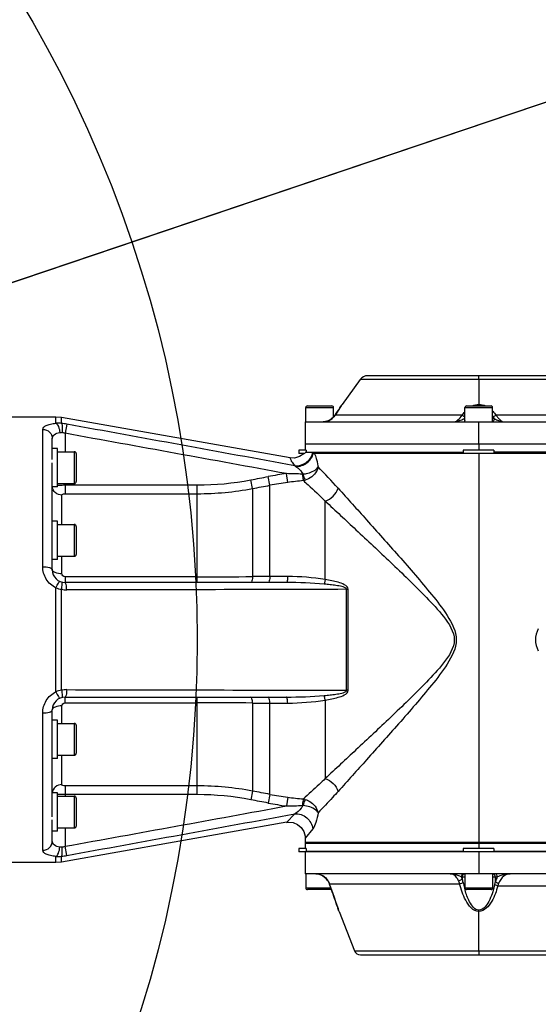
# Model space of a CAD drawing. Header units: millimetres. Extents: x 0 to 5945, y 0 to 4205.
# Tile 45 of 76: x 3425 to 3588, y 775 to 1084. Entities that reach past the tile are written whole.
import ezdxf

# ---------------------------------------------------------------- set-up
doc = ezdxf.new("R2010")
doc.units = ezdxf.units.MM
doc.header["$LTSCALE"] = 326.975
doc.layers.get('0').update_dxf_attribs({"linetype": 'CONTINUOUS'})
for name, color, linetype in [('204101000019_DXF_DIMENSION', 7, 'CONTINUOUS'), ('204101000019DXF_CONTINUOUS_LINE', 7, 'CONTINUOUS'), ('304102000041DXF_CONTINUOUS_LINE', 7, 'CONTINUOUS'), ('304102000042DXF_CONTINUOUS_LINE', 7, 'CONTINUOUS'), ('304102000044DXF_CONTINUOUS_LINE', 7, 'CONTINUOUS'), ('304106000033DXF_CONTINUOUS_LINE', 7, 'CONTINUOUS'), ('501023000065DXF_CONTINUOUS_LINE', 7, 'CONTINUOUS'), ('501023000132DXF_CONTINUOUS_LINE', 7, 'CONTINUOUS'), ('504021000002DXF_CONTINUOUS_LINE', 7, 'CONTINUOUS')]:
    doc.layers.add(name, color=color, linetype=linetype)
doc.styles.get("Standard").update_dxf_attribs({"font": 'txt', "width": 0.7})
doc.dimstyles.new('DIMSTYLE_7', dxfattribs={"dimtxt": 17.5, "dimasz": 15, "dimexe": 1.5, "dimexo": 0, "dimtad": 1, "dimdec": 0, "dimdsep": 46, "dimtxsty": 'Standard', "dimblk": '_FILLED', "dimblk1": '_FILLED', "dimblk2": '_FILLED', "dimcen": 0.09, "dimclrt": 5, "dimazin": 2, "dimtfac": 1, "dimtdec": 0, "dimtofl": 0, "dimtmove": 0, "dimatfit": 3, "dimldrblk": '_FILLED', "dimfxl": 1, "dimtolj": 1, "dimarcsym": 0})

# ---------------------------------------------------------------- blocks, each defined once
blk = doc.blocks.new('_FILLED')
at = {"color": 0, "linetype": 'ByBlock'}
blk.add_solid([(0, 0), (-1, 0.117), (-1, -0.117)], dxfattribs=at)
blk = doc.blocks.new('*D24')
at = {"layer": '204101000019_DXF_DIMENSION', "color": 2, "linetype": 'Continuous', "transparency": 16777216}
for p, q in [((3090.57, 889.52), (4581.62, 1393.82)), ((4455.29, 1351.1), (3090.57, 889.52)), ((4455.29, 1351.1), (4455.29, 1351.1))]:
    blk.add_line(p, q, dxfattribs=at)
at = {"layer": '204101000019_DXF_DIMENSION', "color": 2, "linetype": 'Continuous', "transparency": 16777216, "xscale": 15, "yscale": 15, "zscale": 15, "rotation": 198.6864967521}
blk.add_blockref('_FILLED', (4455.29, 1351.1), dxfattribs=at)

msp = doc.modelspace()

# ---------------------------------------------------------------- linework, layer by layer
at = {"layer": '204101000019DXF_CONTINUOUS_LINE', "color": 2, "linetype": 'Continuous'}
msp.add_circle((3090.571, 889.52), 390, dxfattribs=at)
at = {"layer": '304102000041DXF_CONTINUOUS_LINE', "color": 7, "linetype": 'Continuous'}
for p, q in [((3436.197, 959.52), (3417.071, 959.52)), ((3437.933, 959.368), (3436.197, 959.52)), ((3509.782, 946.699), (3437.933, 959.368)), ((3435.071, 949.647), (3435.071, 952.805)), ((3514.206, 948.12), (3514.092, 947.996)), ((3514.572, 948.52), (3564.179, 948.52)), ((3656.881, 948.52), (3573.762, 948.52)), ((3435.071, 926.568), (3435.071, 945.149)), ((3435.071, 911.52), (3435.071, 919.26)), ((3508.673, 907.52), (3439.071, 907.52)), ((3439.071, 871.52), (3508.673, 871.52)), ((3435.071, 859.78), (3435.071, 867.521)), ((3435.071, 833.891), (3435.071, 852.472)), ((3435.071, 826.235), (3435.071, 829.394)), ((3508.801, 832.168), (3437.933, 819.672)), ((3508.703, 832.151), (3509.205, 832.213)), ((3514.536, 827.82), (3514.572, 827.227)), ((3514.571, 827.338), (3514.571, 825.52)), ((3996.571, 825.52), (3514.571, 825.52)), ((3436.197, 819.52), (3417.071, 819.52)), ((3437.933, 819.672), (3436.197, 819.52))]:
    msp.add_line(p, q, dxfattribs=at)
at = {"layer": '304102000041DXF_CONTINUOUS_LINE', "color": 9, "linetype": 'Continuous'}
for p, q in [((3436.197, 957.592), (3436.197, 959.52)), ((3437.933, 957.541), (3437.933, 959.368)), ((3439.592, 957.289), (3439.071, 954.41)), ((3432.071, 912.505), (3432.071, 955.639)), ((3439.071, 954.41), (3439.071, 948.647)), ((3569.071, 948.12), (3569.071, 825.52)), ((3503.455, 938.09), (3502.934, 940.824)), ((3509.027, 938.973), (3508.673, 941.737)), ((3439.071, 938.647), (3439.071, 935.428)), ((3439.071, 938.182), (3480.637, 938.182)), ((3480.637, 907.52), (3480.637, 938.182)), ((3498.002, 937.057), (3497.481, 939.783)), ((3503.455, 909.401), (3503.455, 938.09)), ((3438.071, 925.77), (3438.071, 935.009)), ((3439.071, 935.428), (3480.637, 935.428)), ((3498.002, 937.057), (3498.002, 909.381)), ((3520.821, 908.452), (3520.82, 933.117)), ((3438.071, 910.275), (3438.071, 915.77)), ((3480.637, 909.331), (3439.071, 909.331)), ((3439.071, 909.331), (3439.071, 907.52)), ((3503.455, 909.401), (3498.002, 909.381)), ((3436.197, 889.52), (3436.197, 905.837)), ((3437.933, 873.649), (3437.933, 905.391)), ((3527.553, 873.653), (3527.553, 905.388)), ((3528.074, 873.666), (3528.074, 905.374)), ((3436.197, 873.204), (3436.197, 889.52)), ((3439.071, 869.709), (3439.071, 871.52)), ((3439.071, 869.709), (3480.637, 869.709)), ((3480.637, 840.858), (3480.637, 871.52)), ((3498.002, 869.659), (3498.002, 841.983)), ((3498.002, 869.659), (3503.455, 869.639)), ((3503.455, 840.951), (3503.455, 869.639)), ((3520.818, 870.588), (3520.82, 845.923)), ((3432.071, 823.401), (3432.071, 866.535)), ((3438.071, 863.27), (3438.071, 868.765)), ((3438.071, 844.031), (3438.071, 853.27)), ((3480.637, 843.612), (3439.071, 843.612)), ((3439.071, 843.612), (3439.071, 840.394)), ((3498.002, 841.983), (3497.481, 839.257)), ((3480.637, 840.858), (3439.071, 840.858)), ((3503.455, 840.951), (3502.934, 838.217)), ((3509.027, 840.067), (3508.673, 837.304)), ((3511.24, 834.841), (3508.704, 832.151)), ((3439.071, 830.394), (3439.071, 824.63)), ((3516.895, 830.111), (3514.572, 827.227)), ((3439.592, 821.752), (3439.071, 824.63)), ((3436.197, 819.52), (3436.197, 821.448)), ((3437.933, 819.672), (3437.933, 821.499))]:
    msp.add_line(p, q, dxfattribs=at)
at = {"layer": '304102000041DXF_CONTINUOUS_LINE', "color": 7, "linetype": 'Continuous'}
for points in [[(3514.092, 947.996), (3512.739, 947.079), (3511.162, 946.649), (3509.781, 946.698)], [(3509.205, 832.213), (3510.719, 832.093), (3512.128, 831.524), (3513.301, 830.558), (3514.129, 829.284), (3514.536, 827.82)]]:
    msp.add_lwpolyline(points, dxfattribs=at)
at = {"layer": '304102000041DXF_CONTINUOUS_LINE', "color": 9, "linetype": 'Continuous'}
for points in [[(3513.842, 941.59), (3513.73, 941.587), (3513.612, 941.589)], [(3513.842, 837.451), (3513.729, 837.453), (3513.612, 837.451)]]:
    msp.add_lwpolyline(points, dxfattribs=at)
for centre, radius, start, end in [((3436.83, 949.508), 8.108, 82.18319, 94.47394), ((3434.411, 928.838), 28.918, 79.67897, 83.00555), ((-1103.447, -24112.441), 25478.041, 79.5647176, 79.7285486), ((3435.853, 944.293), 10.617, 72.35203, 77.65144), ((-1801.312, -28023.237), 29447.676, 79.6116393, 79.7492887), ((3512.128, 949.348), 4.84, 345.16584, 350.14828), ((3512.704, 949.17), 4.516, 346.50532, 350.70638), ((3512.841, 949.146), 4.377, 350.7224, 351.77745), ((3329.624, 760.134), 263.551, 42.19613, 44.19507), ((3520.781, 847.144), 95.365, 97.29397, 100.7857), ((3500.254, 576.888), 364.946, 87.9024, 88.67807), ((3480.587, 1028.123), 89.94, 270.03231, 280.82687), ((3520.785, 846.795), 92.925, 97.26941, 100.74816), ((3533.588, 747.12), 193.419, 95.82719, 97.29534), ((3513.22, 944.113), 4.632, 279.08612, 286.32453), ((3480.592, 1029.256), 93.828, 270.02768, 280.69337), ((3480.464, 4001.673), 3092.342, 270.003204, 270.324946), ((3440.458, 918.824), 13.669, 251.83485, 259.35175), ((3439.584, 911.927), 6.742, 255.81775, 270.06698), ((3528.073, 915.453), 10.079, 267.04732, 270.00993), ((3593.69, 889.52), 6.828, 150, 210), ((3440.458, 860.219), 13.665, 100.64773, 108.16518), ((3439.584, 867.113), 6.742, 89.93304, 104.18226), ((3528.073, 863.588), 10.078, 89.98989, 92.95286), ((3480.464, -2222.633), 3092.342, 89.675054, 89.996796), ((3480.592, 749.784), 93.828, 79.30663, 89.97232), ((3480.587, 750.918), 89.94, 79.17313, 89.96769), ((3520.785, 932.246), 92.925, 259.25185, 262.73058), ((3533.585, 1031.897), 193.395, 262.70458, 264.1729), ((3513.221, 834.929), 4.63, 73.67554, 80.9159), ((-1801.062, 29800.902), 29446.278, 280.2507073, 280.3883633), ((3520.781, 931.897), 95.365, 259.21431, 262.70602), ((3500.256, 1202.066), 364.86, 271.32184, 272.09769), ((-1105.947, 25905.722), 25492.499, 280.271274, 280.4349719), ((3435.853, 834.748), 10.617, 282.34866, 287.64785), ((3436.83, 829.533), 8.109, 265.52466, 277.81623), ((3434.411, 850.202), 28.918, 276.99446, 280.32102)]:
    msp.add_arc(centre, radius, start, end, dxfattribs=at)
at = {"layer": '304102000041DXF_CONTINUOUS_LINE', "color": 7, "linetype": 'Continuous'}
for centre, start, end in [((3439.071, 911.52), 180.00791, 269.9999), ((3439.071, 867.52), 90, 180)]:
    msp.add_arc(centre, 4, start, end, dxfattribs=at)
at = {"layer": '304102000041DXF_CONTINUOUS_LINE', "color": 9, "linetype": 'Continuous'}
for points, knots in [([(3432.071, 955.639), (3432.071, 956.181), (3433.084, 956.955), (3434.555, 957.347), (3435.611, 957.526), (3436.197, 957.592)], [0, 0, 0, 0, 0.3403851, 0.6297918, 1, 1, 1, 1]), ([(3436.197, 957.592), (3436.587, 957.396), (3437.152, 956.345), (3437.371, 955.313), (3437.429, 954.674)], [0, 0, 0, 0, 0.4049506, 1, 1, 1, 1]), ([(3437.933, 957.541), (3438.156, 957.253), (3438.214, 956.2), (3438.194, 955.265), (3438.123, 954.664)], [0, 0, 0, 0, 0.3760513, 1, 1, 1, 1]), ([(3432.071, 955.639), (3432.831, 955.639), (3434.389, 955.074), (3435.071, 953.535), (3435.071, 952.805)], [0, 0, 0, 0, 0.5100769, 1, 1, 1, 1]), ([(3435.071, 952.806), (3435.071, 953.239), (3435.708, 954.29), (3436.806, 954.556), (3437.429, 954.674)], [0, 0, 0, 0, 0.4061143, 1, 1, 1, 1]), ([(3437.429, 954.674), (3437.568, 954.701), (3437.795, 954.749), (3437.96, 954.611), (3438.002, 954.566)], [0, 0, 0, 0, 0.6980902, 1, 1, 1, 1]), ([(3511.258, 944.196), (3512.45, 944.083), (3514.988, 944.792), (3516.498, 946.942), (3516.807, 948.109)], [0, 0, 0, 0, 0.4980104, 1, 1, 1, 1]), ([(3511.583, 944.004), (3512.803, 943.961), (3515.299, 944.782), (3516.816, 946.946), (3517.096, 948.116)], [0, 0, 0, 0, 0.5035667, 1, 1, 1, 1]), ([(3517.373, 948.15), (3517.511, 947.873), (3518.085, 946.495), (3518.411, 945.025), (3518.582, 943.856)], [0, 0, 0, 0, 0.2071604, 1, 1, 1, 1]), ([(3509.782, 946.699), (3509.735, 946.675), (3509.94, 946.402), (3509.975, 945.988), (3510.525, 945.136), (3510.955, 944.546), (3511.258, 944.196)], [0, 0, 0, 0, 0.0534813, 0.221224, 0.5254681, 1, 1, 1, 1]), ([(3511.583, 944.004), (3511.796, 943.87), (3512.688, 943.213), (3513.439, 942.346), (3513.842, 941.59)], [0, 0, 0, 0, 0.2266049, 1, 1, 1, 1]), ([(3513.842, 941.59), (3514.358, 941.654), (3516.068, 941.971), (3517.955, 942.771), (3518.581, 943.861)], [0, 0, 0, 0, 0.2927197, 1, 1, 1, 1]), ([(3518.581, 943.861), (3518.482, 943.389), (3517.774, 941.499), (3515.977, 940.093), (3514.522, 939.668)], [0, 0, 0, 0, 0.2414338, 1, 1, 1, 1]), ([(3513.611, 941.589), (3513.638, 941.368), (3513.731, 940.682), (3513.821, 939.991), (3513.952, 939.539)], [0, 0, 0, 0, 0.3212616, 1, 1, 1, 1]), ([(3513.842, 941.59), (3513.9, 941.383), (3514.096, 940.734), (3514.301, 940.077), (3514.522, 939.668)], [0, 0, 0, 0, 0.3150477, 1, 1, 1, 1]), ([(3438.071, 935.009), (3437.33, 935.009), (3435.828, 935.508), (3435.098, 936.956), (3435.073, 937.65)], [0, 0, 0, 0, 0.5163205, 1, 1, 1, 1]), ([(3436.611, 938.09), (3436.795, 938.106), (3437.614, 938.162), (3438.435, 938.182), (3439.071, 938.182)], [0, 0, 0, 0, 0.2250843, 1, 1, 1, 1]), ([(3513.951, 939.539), (3514.441, 939.097), (3516.763, 936.991), (3519.047, 934.843), (3520.82, 933.117)], [0, 0, 0, 0, 0.2108629, 1, 1, 1, 1]), ([(3438.071, 935.009), (3438.071, 935.067), (3438.284, 935.424), (3438.749, 935.428), (3439.071, 935.428)], [0, 0, 0, 0, 0.1517033, 1, 1, 1, 1]), ([(3524.875, 937.153), (3527.868, 933.844), (3534.23, 926.789), (3544.091, 915.747), (3552.727, 905.76), (3559.275, 897.434), (3563.388, 889.521), (3559.276, 881.606), (3552.727, 873.28), (3544.091, 863.294), (3534.23, 852.252), (3527.868, 845.197), (3524.875, 841.887)], [0, 0, 0, 0, 0.1099796, 0.2340225, 0.3656221, 0.432952, 0.4999948, 0.5670431, 0.6343735, 0.7659723, 0.8900121, 1, 1, 1, 1]), ([(3520.82, 933.117), (3524.049, 930.124), (3530.909, 923.748), (3539.644, 915.543), (3547.016, 908.475), (3552.699, 902.799), (3558.051, 897.15), (3563.025, 889.521), (3558.052, 881.89), (3552.699, 876.241), (3547.016, 870.565), (3539.645, 863.498), (3530.909, 855.293), (3524.049, 848.917), (3520.82, 845.923)], [0, 0, 0, 0, 0.1100376, 0.2340939, 0.2992562, 0.3657535, 0.4331406, 0.4999945, 0.5668543, 0.634242, 0.7007392, 0.7659008, 0.889954, 1, 1, 1, 1]), ([(3436.197, 905.837), (3434.95, 906.423), (3432.808, 908.387), (3432.071, 911.162), (3432.071, 912.505)], [0, 0, 0, 0, 0.5064311, 1, 1, 1, 1]), ([(3432.071, 912.505), (3432.785, 912.505), (3433.723, 912.449), (3435.071, 911.894), (3435.071, 911.52)], [0, 0, 0, 0, 0.6562742, 1, 1, 1, 1]), ([(3438.071, 910.275), (3437.354, 910.275), (3436.305, 910.342), (3435.071, 911.105), (3435.071, 911.52)], [0, 0, 0, 0, 0.633742, 1, 1, 1, 1]), ([(3439.071, 909.331), (3438.818, 909.331), (3438.301, 909.523), (3438.071, 910.033), (3438.071, 910.275)], [0, 0, 0, 0, 0.511608, 1, 1, 1, 1]), ([(3436.197, 905.837), (3436.331, 906.119), (3436.579, 906.616), (3436.946, 907.301), (3437.182, 907.632), (3437.369, 907.9), (3437.429, 907.873)], [0, 0, 0, 0, 0.391196, 0.7093263, 0.9178445, 1, 1, 1, 1]), ([(3437.933, 905.391), (3438.043, 905.916), (3438.179, 906.654), (3438.209, 907.32), (3438.187, 907.619), (3438.123, 907.634)], [0, 0, 0, 0, 0.7064278, 0.9135783, 1, 1, 1, 1]), ([(3439.592, 905.186), (3439.57, 905.748), (3439.495, 906.515), (3439.317, 907.253), (3439.153, 907.52), (3439.071, 907.52)], [0, 0, 0, 0, 0.6912053, 0.9001453, 1, 1, 1, 1]), ([(3498.002, 909.381), (3497.967, 908.926), (3497.889, 908.415), (3497.68, 907.52), (3497.481, 907.52)], [0, 0, 0, 0, 0.6962156, 1, 1, 1, 1]), ([(3503.455, 909.401), (3503.421, 908.942), (3503.342, 908.426), (3503.135, 907.52), (3502.934, 907.52)], [0, 0, 0, 0, 0.6963703, 1, 1, 1, 1]), ([(3509.027, 909.409), (3509.004, 908.949), (3508.951, 908.319), (3508.829, 907.747), (3508.731, 907.52), (3508.673, 907.52)], [0, 0, 0, 0, 0.7073318, 0.9112237, 1, 1, 1, 1]), ([(3520.82, 908.452), (3520.794, 908.31), (3520.703, 907.828), (3520.603, 907.347), (3520.518, 907.012)], [0, 0, 0, 0, 0.2942412, 1, 1, 1, 1]), ([(3527.553, 905.388), (3527.57, 905.681), (3526.826, 906.029), (3525.757, 906.339), (3524.184, 906.623), (3522.364, 906.846), (3521.132, 906.961), (3520.518, 907.012)], [0, 0, 0, 0, 0.1197941, 0.2455781, 0.4971606, 0.7486445, 1, 1, 1, 1]), ([(3528.074, 905.374), (3528.075, 906.021), (3526.73, 907.011), (3524.28, 907.821), (3522.189, 908.243), (3520.821, 908.452)], [0, 0, 0, 0, 0.2378537, 0.4909221, 1, 1, 1, 1]), ([(3432.071, 866.535), (3432.071, 867.878), (3432.808, 870.653), (3434.95, 872.617), (3436.197, 873.204)], [0, 0, 0, 0, 0.4935687, 1, 1, 1, 1]), ([(3436.197, 873.203), (3436.331, 872.921), (3436.579, 872.424), (3436.946, 871.74), (3437.182, 871.409), (3437.369, 871.14), (3437.429, 871.167)], [0, 0, 0, 0, 0.3912161, 0.7093461, 0.9178536, 1, 1, 1, 1]), ([(3437.933, 873.649), (3438.043, 873.124), (3438.179, 872.386), (3438.209, 871.72), (3438.187, 871.422), (3438.123, 871.406)], [0, 0, 0, 0, 0.7064256, 0.9135781, 1, 1, 1, 1]), ([(3439.592, 873.855), (3439.57, 873.292), (3439.495, 872.526), (3439.317, 871.788), (3439.153, 871.52), (3439.071, 871.52)], [0, 0, 0, 0, 0.6912021, 0.9001436, 1, 1, 1, 1]), ([(3520.518, 872.029), (3521.13, 872.079), (3522.358, 872.193), (3524.171, 872.416), (3525.738, 872.697), (3526.81, 873.006), (3527.57, 873.35), (3527.553, 873.653)], [0, 0, 0, 0, 0.2505481, 0.5012244, 0.751926, 0.8764196, 1, 1, 1, 1]), ([(3520.818, 870.588), (3522.186, 870.797), (3524.278, 871.219), (3526.728, 872.029), (3528.075, 873.019), (3528.074, 873.666)], [0, 0, 0, 0, 0.5089323, 0.7619271, 1, 1, 1, 1]), ([(3438.071, 868.765), (3438.071, 869.003), (3438.297, 869.512), (3438.814, 869.709), (3439.071, 869.709)], [0, 0, 0, 0, 0.4800583, 1, 1, 1, 1]), ([(3498.002, 869.659), (3497.967, 870.114), (3497.889, 870.625), (3497.68, 871.52), (3497.481, 871.52)], [0, 0, 0, 0, 0.6962156, 1, 1, 1, 1]), ([(3503.455, 869.639), (3503.421, 870.099), (3503.342, 870.614), (3503.135, 871.52), (3502.934, 871.52)], [0, 0, 0, 0, 0.6963704, 1, 1, 1, 1]), ([(3509.027, 869.632), (3509.004, 870.091), (3508.951, 870.721), (3508.829, 871.293), (3508.731, 871.52), (3508.673, 871.52)], [0, 0, 0, 0, 0.7073319, 0.9112237, 1, 1, 1, 1]), ([(3520.82, 870.589), (3520.794, 870.731), (3520.703, 871.212), (3520.603, 871.693), (3520.518, 872.029)], [0, 0, 0, 0, 0.2942409, 1, 1, 1, 1]), ([(3432.071, 866.535), (3432.785, 866.535), (3433.723, 866.591), (3435.071, 867.146), (3435.071, 867.52)], [0, 0, 0, 0, 0.656275, 1, 1, 1, 1]), ([(3438.071, 868.765), (3437.354, 868.765), (3436.305, 868.698), (3435.071, 867.935), (3435.071, 867.52)], [0, 0, 0, 0, 0.6337442, 1, 1, 1, 1]), ([(3520.82, 845.923), (3520.177, 845.297), (3517.917, 843.125), (3515.612, 840.999), (3513.951, 839.501)], [0, 0, 0, 0, 0.2861805, 1, 1, 1, 1]), ([(3438.071, 844.031), (3437.33, 844.031), (3435.828, 843.532), (3435.098, 842.084), (3435.073, 841.39)], [0, 0, 0, 0, 0.5163215, 1, 1, 1, 1]), ([(3439.071, 843.612), (3438.944, 843.612), (3438.61, 843.635), (3438.071, 843.788), (3438.071, 844.031)], [0, 0, 0, 0, 0.3447274, 1, 1, 1, 1]), ([(3524.875, 841.887), (3524.294, 841.244), (3522.225, 838.982), (3520.112, 836.76), (3518.581, 835.183)], [0, 0, 0, 0, 0.2828117, 1, 1, 1, 1]), ([(3439.071, 840.858), (3438.852, 840.858), (3438.031, 840.866), (3437.21, 840.899), (3436.611, 840.95)], [0, 0, 0, 0, 0.2677053, 1, 1, 1, 1]), ([(3513.952, 839.501), (3513.92, 839.392), (3513.77, 838.714), (3513.68, 838.026), (3513.611, 837.451)], [0, 0, 0, 0, 0.1644199, 1, 1, 1, 1]), ([(3514.522, 839.373), (3514.467, 839.27), (3514.191, 838.646), (3513.994, 837.993), (3513.842, 837.451)], [0, 0, 0, 0, 0.1722474, 1, 1, 1, 1]), ([(3514.522, 839.372), (3515.022, 839.226), (3516.855, 838.423), (3518.275, 836.624), (3518.581, 835.18)], [0, 0, 0, 0, 0.2605754, 1, 1, 1, 1]), ([(3513.842, 837.451), (3513.68, 837.147), (3512.988, 836.119), (3512.037, 835.246), (3511.24, 834.841)], [0, 0, 0, 0, 0.2778866, 1, 1, 1, 1]), ([(3518.581, 835.18), (3518.401, 835.492), (3517.137, 836.817), (3515.258, 837.274), (3513.842, 837.451)], [0, 0, 0, 0, 0.2015879, 1, 1, 1, 1]), ([(3511.24, 834.841), (3512.557, 834.956), (3515.361, 834.024), (3516.77, 831.431), (3516.896, 830.111)], [0, 0, 0, 0, 0.4991869, 1, 1, 1, 1]), ([(3518.581, 835.183), (3518.428, 834.14), (3518.032, 832.399), (3517.357, 830.687), (3516.895, 830.111)], [0, 0, 0, 0, 0.5880572, 1, 1, 1, 1]), ([(3432.071, 823.401), (3432.831, 823.401), (3434.389, 823.967), (3435.071, 825.506), (3435.071, 826.235)], [0, 0, 0, 0, 0.5100771, 1, 1, 1, 1]), ([(3437.429, 824.366), (3436.806, 824.484), (3435.708, 824.75), (3435.071, 825.801), (3435.071, 826.235)], [0, 0, 0, 0, 0.5938858, 1, 1, 1, 1]), ([(3436.197, 821.448), (3435.611, 821.514), (3434.555, 821.693), (3433.084, 822.085), (3432.071, 822.859), (3432.071, 823.401)], [0, 0, 0, 0, 0.3702122, 0.6596144, 1, 1, 1, 1]), ([(3436.197, 821.449), (3436.587, 821.645), (3437.152, 822.695), (3437.371, 823.727), (3437.429, 824.366)], [0, 0, 0, 0, 0.4049241, 1, 1, 1, 1]), ([(3437.933, 821.499), (3438.156, 821.787), (3438.214, 822.84), (3438.194, 823.775), (3438.123, 824.376)], [0, 0, 0, 0, 0.376063, 1, 1, 1, 1])]:
    msp.add_open_spline(points, degree=3, knots=knots, dxfattribs=at)
for points in [[(3517.174, 948.52), (3517.245, 948.399), (3517.311, 948.275), (3517.373, 948.15)], [(3511.258, 944.196), (3511.369, 944.136), (3511.477, 944.071), (3511.583, 944.004)], [(3497.481, 939.783), (3499.299, 940.131), (3501.117, 940.477), (3502.934, 940.824)], [(3498.002, 937.057), (3499.82, 937.402), (3501.638, 937.746), (3503.455, 938.09)], [(3520.82, 933.117), (3522.624, 933.737), (3524.25, 935.351), (3524.875, 937.153)], [(3509.027, 909.409), (3507.17, 909.407), (3505.313, 909.404), (3503.455, 909.401)], [(3520.518, 907.012), (3516.579, 907.336), (3512.625, 907.52), (3508.673, 907.52)], [(3520.82, 908.452), (3516.924, 909.064), (3512.971, 909.413), (3509.027, 909.409)], [(3527.553, 905.388), (3498.233, 905.3), (3468.913, 905.237), (3439.592, 905.186)], [(3439.592, 873.855), (3468.913, 873.803), (3498.233, 873.741), (3527.553, 873.653)], [(3503.455, 869.639), (3505.313, 869.636), (3507.17, 869.634), (3509.027, 869.632)], [(3508.673, 871.52), (3512.625, 871.52), (3516.579, 871.704), (3520.518, 872.029)], [(3509.027, 869.632), (3512.97, 869.627), (3516.923, 869.976), (3520.818, 870.588)], [(3520.82, 845.924), (3522.624, 845.304), (3524.25, 843.689), (3524.875, 841.887)], [(3503.455, 840.951), (3501.638, 841.294), (3499.82, 841.639), (3498.002, 841.983)], [(3502.934, 838.217), (3501.117, 838.563), (3499.299, 838.91), (3497.481, 839.257)], [(3438.123, 824.376), (3437.897, 824.327), (3437.656, 824.323), (3437.429, 824.366)]]:
    msp.add_open_spline(points, degree=3, dxfattribs=at)
at = {"layer": '304102000042DXF_CONTINUOUS_LINE', "color": 7, "linetype": 'Continuous'}
for p, q in [((3514.571, 822.92), (3514.571, 816.02)), ((3564.179, 823.02), (3514.804, 823.02)), ((3656.881, 823.02), (3573.762, 823.02)), ((3993.57, 816.02), (3514.573, 816.02)), ((3522.1, 812.877), (3522.5, 811.77)), ((3523.178, 809.869), (3523.313, 809.488)), ((3523.313, 809.488), (3523.662, 808.493)), ((3523.611, 808.637), (3524.088, 807.267)), ((3524.083, 807.28), (3524.488, 806.101)), ((3524.488, 806.101), (3524.85, 805.036)), ((3524.85, 805.036), (3525.047, 804.453)), ((3525.154, 804.138), (3530.006, 791.789)), ((3531.868, 790.52), (3976.275, 790.52))]:
    msp.add_line(p, q, dxfattribs=at)
at = {"layer": '304102000042DXF_CONTINUOUS_LINE', "color": 9, "linetype": 'Continuous'}
for p, q in [((3569.071, 822.92), (3569.071, 816.02)), ((3521.679, 813.778), (3521.651, 813.808)), ((3563.64, 815.02), (3563.875, 815.02)), ((3563.875, 815.02), (3564.711, 815.02)), ((3563.875, 815.02), (3563.875, 814.438)), ((3573.431, 815.02), (3574.899, 815.02)), ((3574.268, 815.02), (3574.268, 813.553)), ((3522.121, 812.848), (3522.1, 812.877)), ((3522.12, 812.851), (3563.049, 812.85)), ((3575.04, 812.214), (3655.603, 812.214)), ((3569.071, 804.138), (3569.071, 804.577)), ((3525.106, 804.283), (3525.154, 804.138)), ((3569.072, 791.789), (3569.072, 804.138)), ((3530.007, 791.787), (3569.072, 791.787)), ((3569.071, 791.789), (3569.071, 790.52)), ((3569.072, 791.789), (3939.071, 791.789))]:
    msp.add_line(p, q, dxfattribs=at)
at = {"layer": '304102000042DXF_CONTINUOUS_LINE', "color": 7, "linetype": 'Continuous'}
for points in [[(3517.884, 816.02), (3518.732, 815.928), (3520.063, 815.396)], [(3520.063, 815.396), (3521.168, 814.463), (3521.651, 813.808)], [(3521.651, 813.808), (3521.715, 813.701), (3522.061, 812.982), (3522.1, 812.877)], [(3522.5, 811.77), (3523.081, 810.142), (3523.611, 808.637)]]:
    msp.add_lwpolyline(points, dxfattribs=at)
at = {"layer": '304102000042DXF_CONTINUOUS_LINE', "color": 9, "linetype": 'Continuous'}
for centre, radius, start, end in [((3517.424, 811.19), 4.98, 33.29971, 42.2963), ((3517.371, 811.153), 5.045, 31.34995, 33.31757), ((3556.872, 811.945), 7.434, 19.59459, 24.43208), ((3169.126, 684.951), 375.45, 19.61438, 19.91654), ((3175.037, 687.05), 369.178, 18.69261, 19.61536), ((3600.331, 820.989), 36.97, 192.02406, 194.88993), ((3595.192, 819.645), 31.658, 194.9297, 196.04903), ((3191.253, 692.563), 352.05, 18.50226, 18.6887)]:
    msp.add_arc(centre, radius, start, end, dxfattribs=at)
at = {"layer": '304102000042DXF_CONTINUOUS_LINE', "color": 7, "linetype": 'Continuous'}
msp.add_arc((3531.868, 792.52), 2, 201.44775, 270, dxfattribs=at)
at = {"layer": '304102000042DXF_CONTINUOUS_LINE', "color": 9, "linetype": 'Continuous'}
for points in [[(3518.84, 815.904), (3519.264, 815.803), (3519.676, 815.632), (3520.051, 815.409)], [(3520.051, 815.409), (3520.442, 815.175), (3520.801, 814.878), (3521.108, 814.541)], [(3563.875, 815.02), (3563.875, 815.406), (3564.146, 815.87), (3564.514, 815.985)], [(3564.172, 813.287), (3564.089, 813.675), (3563.988, 814.059), (3563.875, 814.438)], [(3574.268, 815.02), (3574.268, 815.376), (3574.054, 815.791), (3573.733, 815.944)], [(3574.899, 815.02), (3574.64, 814.555), (3574.432, 814.06), (3574.268, 813.553)], [(3521.679, 813.777), (3521.858, 813.485), (3522.006, 813.171), (3522.12, 812.848)], [(3563.049, 812.849), (3562.951, 813.164), (3562.832, 813.473), (3562.702, 813.777)], [(3574.268, 813.554), (3574.187, 813.255), (3574.112, 812.955), (3574.045, 812.653)], [(3575.307, 812.964), (3575.21, 812.717), (3575.12, 812.467), (3575.04, 812.214)]]:
    msp.add_open_spline(points, degree=3, dxfattribs=at)
for points, knots in [([(3560.063, 816.02), (3560.389, 816.02), (3561.633, 815.916), (3562.851, 815.495), (3563.64, 815.02)], [0, 0, 0, 0, 0.2610895, 1, 1, 1, 1]), ([(3562.702, 813.777), (3562.558, 814.112), (3562.018, 815.15), (3560.886, 816.02), (3560.063, 816.02)], [0, 0, 0, 0, 0.3071017, 1, 1, 1, 1]), ([(3562.702, 813.777), (3563.053, 813.845), (3563.497, 814.032), (3563.819, 814.359), (3563.875, 814.439)], [0, 0, 0, 0, 0.7851953, 1, 1, 1, 1]), ([(3563.64, 815.02), (3563.64, 815.271), (3563.795, 815.772), (3564.28, 816.02), (3564.506, 816.02)], [0, 0, 0, 0, 0.525327, 1, 1, 1, 1]), ([(3574.899, 815.02), (3574.899, 815.271), (3574.744, 815.772), (3574.259, 816.02), (3574.033, 816.02)], [0, 0, 0, 0, 0.525326, 1, 1, 1, 1]), ([(3574.899, 815.02), (3575.177, 815.178), (3576.45, 815.747), (3577.857, 816.02), (3578.929, 816.02)], [0, 0, 0, 0, 0.2296903, 1, 1, 1, 1]), ([(3578.929, 816.02), (3578.208, 816.02), (3576.547, 815.32), (3575.645, 813.832), (3575.307, 812.964)], [0, 0, 0, 0, 0.4362964, 1, 1, 1, 1]), ([(3569.072, 804.138), (3567.264, 804.133), (3564.526, 807.826), (3563.514, 811.073), (3563.049, 812.849)], [0, 0, 0, 0, 0.4960707, 1, 1, 1, 1]), ([(3563.05, 812.849), (3563.159, 812.869), (3563.55, 812.962), (3563.941, 813.109), (3564.172, 813.287)], [0, 0, 0, 0, 0.2760272, 1, 1, 1, 1]), ([(3569.071, 804.577), (3567.778, 804.574), (3565.893, 807.322), (3565.134, 809.619), (3564.768, 810.893)], [0, 0, 0, 0, 0.4938461, 1, 1, 1, 1]), ([(3574.045, 812.653), (3573.689, 811.04), (3572.923, 808.148), (3570.679, 804.577), (3569.071, 804.577)], [0, 0, 0, 0, 0.5067163, 1, 1, 1, 1]), ([(3575.04, 812.214), (3574.593, 810.529), (3573.601, 807.383), (3570.798, 804.138), (3569.072, 804.138)], [0, 0, 0, 0, 0.5025037, 1, 1, 1, 1]), ([(3575.04, 812.214), (3574.94, 812.237), (3574.592, 812.335), (3574.245, 812.484), (3574.045, 812.653)], [0, 0, 0, 0, 0.2801618, 1, 1, 1, 1]), ([(3575.307, 812.964), (3575.198, 812.99), (3574.819, 813.113), (3574.444, 813.323), (3574.267, 813.552)], [0, 0, 0, 0, 0.2779112, 1, 1, 1, 1])]:
    msp.add_open_spline(points, degree=3, knots=knots, dxfattribs=at)
at = {"layer": '304102000044DXF_CONTINUOUS_LINE', "color": 7, "linetype": 'Continuous'}
for p, q in [((3604.239, 972.52), (3534.233, 972.52)), ((3531.811, 971.29), (3526.117, 963.499)), ((3525.635, 962.738), (3525.075, 961.861)), ((3525.965, 963.262), (3525.635, 962.738)), ((3523.569, 959.613), (3522.719, 958.823)), ((3523.875, 960.025), (3523.569, 959.613)), ((3524.354, 960.752), (3523.875, 960.025)), ((3525.082, 961.872), (3524.354, 960.752)), ((3514.571, 958.02), (3514.571, 951.02)), ((3514.573, 958.02), (3993.57, 958.02)), ((3993.57, 951.02), (3514.573, 951.02))]:
    msp.add_line(p, q, dxfattribs=at)
at = {"layer": '304102000044DXF_CONTINUOUS_LINE', "color": 9, "linetype": 'Continuous'}
for p, q in [((3569.071, 971.29), (3569.071, 972.52)), ((3569.073, 971.29), (3531.811, 971.29)), ((3569.073, 971.29), (3569.071, 963.02)), ((3604.239, 971.29), (3569.073, 971.29)), ((3526.118, 963.5), (3525.872, 963.107)), ((3526.118, 963.5), (3526.118, 963.5)), ((3523.913, 960.07), (3523.875, 960.025)), ((3524.596, 960.07), (3523.913, 960.07)), ((3563.876, 960.07), (3524.596, 960.07)), ((3656.169, 960.07), (3574.474, 960.07)), ((3564.711, 958.933), (3564.48, 958.933)), ((3569.071, 951.02), (3569.071, 958.02)), ((3573.927, 958.933), (3573.431, 958.933))]:
    msp.add_line(p, q, dxfattribs=at)
at = {"layer": '304102000044DXF_CONTINUOUS_LINE', "color": 7, "linetype": 'Continuous'}
for points in [[(3523.875, 960.025), (3523.526, 959.562), (3523.431, 959.477)], [(3522.719, 958.823), (3521.696, 958.288), (3520.539, 958.037), (3520.139, 958.02)]]:
    msp.add_lwpolyline(points, dxfattribs=at)
msp.add_arc((3534.233, 969.52), 3, 90, 143.84181, dxfattribs=at)
at = {"layer": '304102000044DXF_CONTINUOUS_LINE', "color": 9, "linetype": 'Continuous'}
for centre, radius, start, end in [((3396.632, 1044.328), 152.643, 326.49641, 327.53906), ((3400.9, 1041.598), 147.577, 327.54373, 327.86845), ((3520.097, 962.5), 4.522, 312.42873, 320.27573), ((3519.911, 962.654), 4.764, 320.28392, 327.15183), ((3555.181, 964.421), 10.798, 329.45239, 331.96245), ((3565.12, 955.086), 9.577, 27.21757, 29.5376), ((3585.205, 965.414), 13.008, 207.20736, 209.88233), ((3520.173, 962.553), 4.53, 277.15668, 287.38647), ((3520.211, 962.418), 4.391, 287.44342, 290.92765), ((3520.23, 962.366), 4.336, 290.93053, 292.8225), ((3520.239, 962.343), 4.311, 292.84129, 304.85793), ((3520.237, 962.342), 4.311, 304.87408, 305.90335), ((3520.204, 962.386), 4.366, 305.92082, 312.40524)]:
    msp.add_arc(centre, radius, start, end, dxfattribs=at)
for points in [[(3567.057, 963.045), (3567.682, 963.333), (3568.383, 963.502), (3569.071, 963.501)], [(3569.071, 963.501), (3569.808, 963.502), (3570.558, 963.333), (3571.233, 963.037)], [(3563.876, 960.07), (3564.125, 960.462), (3564.401, 960.84), (3564.703, 961.193)], [(3563.876, 960.07), (3564.189, 959.954), (3564.484, 959.766), (3564.718, 959.527)], [(3573.446, 961.426), (3573.832, 961.01), (3574.175, 960.552), (3574.474, 960.07)], [(3574.474, 960.07), (3574.155, 959.941), (3573.854, 959.733), (3573.636, 959.467)], [(3564.48, 958.933), (3564.494, 958.71), (3564.563, 958.477), (3564.697, 958.297)], [(3573.927, 958.933), (3573.905, 958.599), (3573.72, 958.203), (3573.412, 958.07)]]:
    msp.add_open_spline(points, degree=3, dxfattribs=at)
for points, knots in [([(3561.655, 958.02), (3561.773, 958.02), (3562.072, 958.258), (3562.847, 958.86), (3563.47, 959.542), (3563.876, 960.07)], [0, 0, 0, 0, 0.1159209, 0.3437558, 1, 1, 1, 1]), ([(3574.474, 960.07), (3574.69, 959.789), (3575.12, 959.299), (3575.734, 958.651), (3576.201, 958.29), (3576.448, 958.02), (3576.548, 958.02)], [0, 0, 0, 0, 0.3630624, 0.6721689, 0.8972754, 1, 1, 1, 1]), ([(3564.481, 958.934), (3563.975, 958.698), (3563.067, 958.311), (3562.091, 958.02), (3561.655, 958.02)], [0, 0, 0, 0, 0.5612645, 1, 1, 1, 1]), ([(3576.548, 958.02), (3576.151, 958.02), (3575.247, 958.329), (3574.404, 958.699), (3573.927, 958.934)], [0, 0, 0, 0, 0.4267499, 1, 1, 1, 1])]:
    msp.add_open_spline(points, degree=3, knots=knots, dxfattribs=at)
at = {"layer": '304106000033DXF_CONTINUOUS_LINE', "color": 7, "linetype": 'Continuous'}
for p, q in [((3514.571, 951.12), (3514.571, 949.12)), ((3514.573, 951.12), (3993.57, 951.12)), ((3514.791, 949.12), (3512.571, 949.12)), ((3512.571, 949.12), (3512.571, 948.12)), ((3514.572, 948.12), (3512.571, 948.12)), ((3514.791, 949.12), (3514.791, 948.52)), ((3995.571, 948.12), (3516.897, 948.12)), ((3573.762, 949.12), (3564.179, 949.12)), ((3564.179, 949.12), (3564.179, 948.12)), ((3573.762, 949.12), (3573.762, 948.12)), ((3514.791, 823.92), (3512.571, 823.92)), ((3512.571, 823.92), (3512.571, 822.92)), ((3514.571, 825.92), (3514.571, 823.92)), ((3514.573, 825.92), (3991.571, 825.92)), ((3514.791, 823.92), (3514.791, 822.92)), ((3573.762, 823.92), (3564.179, 823.92)), ((3564.179, 823.92), (3564.179, 822.92)), ((3573.762, 823.92), (3573.762, 822.92)), ((3995.571, 822.92), (3512.571, 822.92))]:
    msp.add_line(p, q, dxfattribs=at)
at = {"layer": '304106000033DXF_CONTINUOUS_LINE', "color": 9, "linetype": 'Continuous'}
for p, q in [((3569.071, 951.12), (3569.071, 949.12)), ((3569.071, 825.92), (3569.071, 823.92))]:
    msp.add_line(p, q, dxfattribs=at)
at = {"layer": '501023000065DXF_CONTINUOUS_LINE', "color": 9, "linetype": 'Continuous'}
for p, q in [((3514.711, 962.52), (3523.431, 962.52)), ((3564.711, 962.52), (3573.431, 962.52)), ((3522.59, 811.52), (3514.711, 811.52)), ((3573.431, 811.52), (3564.711, 811.52))]:
    msp.add_line(p, q, dxfattribs=at)
at = {"layer": '501023000065DXF_CONTINUOUS_LINE', "color": 7, "linetype": 'Continuous'}
for p, q in [((3514.711, 958.02), (3514.711, 962.52)), ((3515.211, 963.02), (3522.931, 963.02)), ((3523.431, 959.485), (3523.431, 962.52)), ((3564.711, 958.02), (3564.711, 962.52)), ((3565.211, 963.02), (3572.931, 963.02)), ((3573.431, 958.02), (3573.431, 962.52)), ((3514.711, 816.02), (3514.711, 811.52)), ((3564.711, 816.02), (3564.711, 811.52)), ((3573.431, 816.02), (3573.431, 811.52)), ((3522.768, 811.02), (3515.211, 811.02)), ((3572.931, 811.02), (3565.211, 811.02))]:
    msp.add_line(p, q, dxfattribs=at)
for centre, start, end in [((3515.211, 962.52), 89.99999, 180), ((3522.931, 962.52), 0, 90.00001), ((3565.211, 962.52), 89.99999, 180), ((3572.931, 962.52), 0, 90.00001), ((3515.211, 811.52), 180, 270.00001), ((3565.211, 811.52), 180, 270.00001), ((3572.931, 811.52), 269.99999, 360)]:
    msp.add_arc(centre, 0.5, start, end, dxfattribs=at)
at = {"layer": '501023000132DXF_CONTINUOUS_LINE', "color": 7, "linetype": 'Continuous'}
for p, q in [((3436.671, 948.647), (3441.971, 948.647)), ((3442.571, 948.047), (3442.571, 939.247)), ((3436.671, 938.647), (3441.971, 938.647)), ((3436.671, 925.77), (3441.971, 925.77)), ((3442.571, 925.17), (3442.571, 916.37)), ((3436.671, 915.77), (3441.971, 915.77)), ((3436.671, 863.27), (3441.971, 863.27)), ((3442.571, 862.67), (3442.571, 853.87)), ((3436.671, 853.27), (3441.971, 853.27)), ((3436.671, 840.394), (3441.971, 840.394)), ((3442.571, 839.794), (3442.571, 830.994)), ((3436.671, 830.394), (3441.971, 830.394))]:
    msp.add_line(p, q, dxfattribs=at)
at = {"layer": '501023000132DXF_CONTINUOUS_LINE', "color": 9, "linetype": 'Continuous'}
for p, q in [((3441.971, 948.647), (3441.971, 938.647)), ((3441.971, 925.77), (3441.971, 915.77)), ((3441.971, 863.27), (3441.971, 853.27)), ((3441.971, 840.394), (3441.971, 830.394))]:
    msp.add_line(p, q, dxfattribs=at)
at = {"layer": '501023000132DXF_CONTINUOUS_LINE', "color": 7, "linetype": 'Continuous'}
for centre, start, end in [((3441.971, 948.047), 360, 90), ((3441.971, 939.247), 270, 0), ((3441.971, 925.17), 360, 90), ((3441.971, 916.37), 270, 0), ((3441.971, 862.67), 0, 90), ((3441.971, 853.87), 270, 360), ((3441.971, 839.794), 0, 90), ((3441.971, 830.994), 270, 360)]:
    msp.add_arc(centre, 0.6, start, end, dxfattribs=at)
at = {"layer": '504021000002DXF_CONTINUOUS_LINE', "color": 7, "linetype": 'Continuous'}
for p, q in [((3436.671, 949.647), (3435.071, 949.647)), ((3435.071, 946.139), (3435.071, 949.647)), ((3436.671, 937.647), (3436.671, 949.647)), ((3436.671, 937.647), (3435.071, 937.647)), ((3436.671, 926.77), (3435.071, 926.77)), ((3435.071, 919.26), (3435.071, 926.568)), ((3436.671, 914.77), (3436.671, 926.77)), ((3436.671, 914.77), (3435.071, 914.77)), ((3436.671, 864.27), (3435.071, 864.27)), ((3436.671, 852.27), (3436.671, 864.27)), ((3435.071, 852.472), (3435.071, 859.78)), ((3436.671, 852.27), (3435.071, 852.27)), ((3436.671, 841.394), (3435.071, 841.394)), ((3436.671, 829.394), (3436.671, 841.394)), ((3435.071, 829.394), (3435.071, 832.901)), ((3436.671, 829.394), (3435.071, 829.394))]:
    msp.add_line(p, q, dxfattribs=at)

# ---------------------------------------------------------------- dimensions: what is measured, and where the dimension line sits
at = {"layer": '204101000019_DXF_DIMENSION', "color": 2, "linetype": 'Continuous'}
dim = msp.add_radius_dim(center=(3090.571, 889.52), mpoint=(4455.293, 1351.095), text='R<>', dimstyle='DIMSTYLE_7', override={"dimpost": '<>'}, dxfattribs=at)
dim.commit()
dim.dimension.update_dxf_attribs({"geometry": '*D24', "text_midpoint": (4522.197, 1378.342), "dimtype": 164})

doc.saveas('drawing.dxf')
